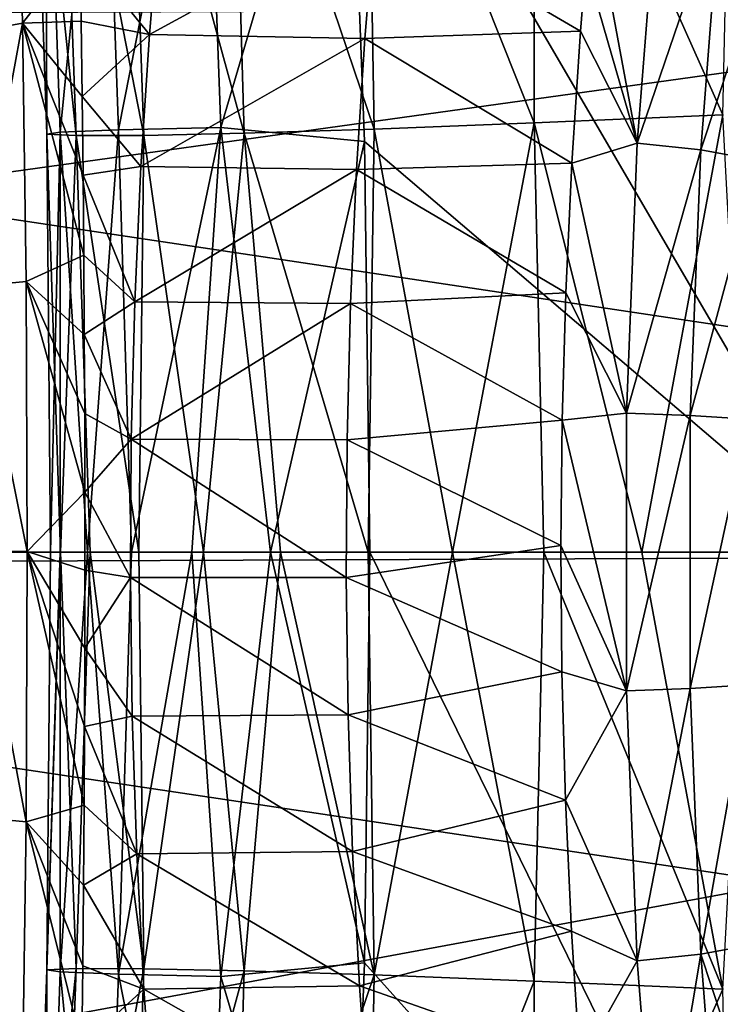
# Model space of a CAD drawing. Header units: metres. Extents: x -160 to 52, y -25 to 25.
# Tile 76 of 168: x -20.86 to -19.44, y -0.92 to 1.08. Entities that reach past the tile are written whole.
import ezdxf

# ---------------------------------------------------------------- set-up
doc = ezdxf.new("R2010")
doc.units = ezdxf.units.M
doc.layers.add('solid_509089_SW0001', color=7, linetype='CONTINUOUS')

msp = doc.modelspace()

# ---------------------------------------------------------------- linework, layer by layer
at = {"layer": 'solid_509089_SW0001'}
for points in [[(-26.440783, 0, 158.299973), (-15.616891, 1.504099, 204.904938), (-26.333057, 1.971099, 158.277527)], [(-19.188213, 0, 45.201702), (-20.198957, 1.735007, 39.67548), (-19.239134, 1.869086, 45.137527)], [(-19.417389, 1.77162, 27.630709), (-19.819901, 1.744587, 28.290545), (-19.43738, 0.887453, 27.779621)], [(-20.695061, 1.734424, 36.157265), (-20.489168, 1.744717, 37.855789), (-20.664322, 0.857082, 36.203629)], [(-20.489168, 1.744717, 37.855789), (-20.456381, 0.862076, 37.907486), (-20.664322, 0.857082, 36.203629)], [(-20.489168, 1.744717, 37.855789), (-20.198957, 1.735007, 39.67548), (-20.456381, 0.862076, 37.907486)], [(-19.819901, 1.744587, 28.290545), (-20.159876, 1.724724, 29.038311), (-19.820057, 0.871141, 28.419716)], [(-19.819901, 1.744587, 28.290545), (-19.820057, 0.871141, 28.419716), (-19.43738, 0.887453, 27.779621)], [(-20.83971, 1.714808, 33.19194), (-20.812117, 1.724166, 34.599327), (-20.809803, 0.848145, 33.23024)], [(-20.812117, 1.724166, 34.599327), (-20.695061, 1.734424, 36.157265), (-20.782444, 0.852292, 34.63979)], [(-20.812117, 1.724166, 34.599327), (-20.782444, 0.852292, 34.63979), (-20.809803, 0.848145, 33.23024)], [(-20.695061, 1.734424, 36.157265), (-20.664322, 0.857082, 36.203629), (-20.782444, 0.852292, 34.63979)], [(-20.198957, 1.735007, 39.67548), (-20.164566, 0.833827, 39.726883), (-20.456381, 0.862076, 37.907486)], [(-20.159876, 1.724724, 29.038311), (-20.434263, 1.711977, 29.880281), (-20.144897, 0.858746, 29.143732)], [(-19.188213, 0, 45.201702), (-20.164566, 0.833827, 39.726883), (-20.198957, 1.735007, 39.67548)], [(-20.159876, 1.724724, 29.038311), (-20.144897, 0.858746, 29.143732), (-19.820057, 0.871141, 28.419716)], [(-20.83971, 1.714808, 33.19194), (-20.809803, 0.848145, 33.23024), (-20.750359, 0.845635, 31.980774)], [(-20.780987, 1.708189, 31.937696), (-20.83971, 1.714808, 33.19194), (-20.750359, 0.845635, 31.980774)], [(-20.780987, 1.708189, 31.937696), (-20.750359, 0.845635, 31.980774), (-20.612486, 0.846074, 30.892071)], [(-20.642429, 1.706712, 30.835461), (-20.780987, 1.708189, 31.937696), (-20.612486, 0.846074, 30.892071)], [(-20.434263, 1.711977, 29.880281), (-20.642429, 1.706712, 30.835461), (-20.409039, 0.850319, 29.959272)], [(-20.642429, 1.706712, 30.835461), (-20.612486, 0.846074, 30.892071), (-20.409039, 0.850319, 29.959272)], [(-20.434263, 1.711977, 29.880281), (-20.409039, 0.850319, 29.959272), (-20.144897, 0.858746, 29.143732)], [(-20.870647, 1.560937, 203.388931), (-20.858997, 1.073851, 203.153305), (-20.966419, 1.054454, 203.221375)], [(-20.870647, 1.560937, 203.388931), (-20.74206, 1.223967, 203.171707), (-20.858997, 1.073851, 203.153305)], [(-26.440783, 0, 158.299973), (-15.685304, 0, 204.884201), (-15.616891, 1.504099, 204.904938)], [(-159.199997, 1.424548, -24.458549), (-2.2, 1.424548, -24.458549), (-2.2, -1.424548, -24.458549)], [(-159.199997, -1.424548, -24.458549), (-159.199997, 1.424548, -24.458549), (-2.2, -1.424548, -24.458549)], [(-19.570677, 1.345187, 202.993958), (-19.610907, 0.830267, 202.800888), (-19.702974, 1.326923, 202.99469)], [(-19.442339, 1.324008, 203.012665), (-19.610907, 0.830267, 202.800888), (-19.570677, 1.345187, 202.993958)], [(-19.610907, 0.830267, 202.800888), (-19.71516, 1.191939, 202.936218), (-19.702974, 1.326923, 202.99469)], [(-19.442339, 1.324008, 203.012665), (-19.481977, 0.81662, 202.822433), (-19.610907, 0.830267, 202.800888)], [(-19.325279, 1.28998, 203.061447), (-19.481977, 0.81662, 202.822433), (-19.442339, 1.324008, 203.012665)], [(-20.74206, 1.223967, 203.171707), (-20.579811, 1.310512, 203.175568), (-20.601603, 1.050621, 203.070984)], [(-20.142437, 1.301228, 203.075699), (-20.601603, 1.050621, 203.070984), (-20.579811, 1.310512, 203.175568)], [(-20.163893, 1.043028, 202.972733), (-20.601603, 1.050621, 203.070984), (-20.142437, 1.301228, 203.075699)], [(-20.163893, 1.043028, 202.972733), (-20.142437, 1.301228, 203.075699), (-19.725945, 1.057706, 202.884476)], [(-20.142437, 1.301228, 203.075699), (-19.71516, 1.191939, 202.936218), (-19.725945, 1.057706, 202.884476)], [(-19.325279, 1.28998, 203.061447), (-19.363966, 0.79471, 202.875793), (-19.481977, 0.81662, 202.822433)], [(-20.858997, 1.073851, 203.153305), (-20.74206, 1.223967, 203.171707), (-20.739698, 1.077715, 203.111313)], [(-20.739698, 1.077715, 203.111313), (-20.74206, 1.223967, 203.171707), (-20.601603, 1.050621, 203.070984)], [(-19.610907, 0.830267, 202.800888), (-19.725945, 1.057706, 202.884476), (-19.71516, 1.191939, 202.936218)], [(-16.370977, 0, 247.179916), (-16.378103, 1.113171, 247.145721), (-23.60368, 1.084062, 212.46814)], [(-16.370977, 0, 247.179916), (-23.60368, 1.084062, 212.46814), (-23.610439, -0.029602, 212.435699)], [(-20.858997, 1.073851, 203.153305), (-20.957741, 0.539056, 203.070694), (-20.966419, 1.054454, 203.221375)], [(-20.858997, 1.073851, 203.153305), (-20.851913, 0.549491, 203.000946), (-20.957741, 0.539056, 203.070694)], [(-20.858997, 1.073851, 203.153305), (-20.739698, 1.077715, 203.111313), (-20.737789, 0.925162, 203.056992)], [(-20.858997, 1.073851, 203.153305), (-20.737789, 0.925162, 203.056992), (-20.736124, 0.765158, 203.009216)], [(-20.858997, 1.073851, 203.153305), (-20.736124, 0.765158, 203.009216), (-20.734667, 0.602611, 202.970047)], [(-20.858997, 1.073851, 203.153305), (-20.734667, 0.602611, 202.970047), (-20.851913, 0.549491, 203.000946)], [(-20.737789, 0.925162, 203.056992), (-20.739698, 1.077715, 203.111313), (-20.601603, 1.050621, 203.070984)], [(-20.737789, 0.925162, 203.056992), (-20.601603, 1.050621, 203.070984), (-20.618816, 0.782558, 202.988373)], [(-20.163893, 1.043028, 202.972733), (-20.618816, 0.782558, 202.988373), (-20.601603, 1.050621, 203.070984)], [(-20.180836, 0.776823, 202.891418), (-20.618816, 0.782558, 202.988373), (-20.163893, 1.043028, 202.972733)], [(-20.180836, 0.776823, 202.891418), (-20.163893, 1.043028, 202.972733), (-19.743608, 0.7895, 202.799759)], [(-20.163893, 1.043028, 202.972733), (-19.725945, 1.057706, 202.884476), (-19.743608, 0.7895, 202.799759)], [(-19.610907, 0.830267, 202.800888), (-19.743608, 0.7895, 202.799759), (-19.725945, 1.057706, 202.884476)], [(-20.736124, 0.765158, 203.009216), (-20.737789, 0.925162, 203.056992), (-20.618816, 0.782558, 202.988373)], [(-19.43738, 0.887453, 27.779621), (-19.820057, 0.871141, 28.419716), (-19.601973, 0, 28.076086)], [(-19.43738, 0.887453, 27.779621), (-19.601973, 0, 28.076086), (-19.389618, -0.000012, 27.752293)], [(-20.664322, 0.857082, 36.203629), (-20.456381, 0.862076, 37.907486), (-20.6378, 0, 36.382648)], [(-20.456381, 0.862076, 37.907486), (-20.515589, 0, 37.415314), (-20.6378, 0, 36.382648)], [(-20.456381, 0.862076, 37.907486), (-20.355345, 0, 38.532413), (-20.515589, 0, 37.415314)], [(-20.456381, 0.862076, 37.907486), (-20.164566, 0.833827, 39.726883), (-20.355345, 0, 38.532413)], [(-19.820057, 0.871141, 28.419716), (-20.144897, 0.858746, 29.143732), (-19.986334, -0.000004, 28.808592)], [(-19.820057, 0.871141, 28.419716), (-19.986334, -0.000004, 28.808592), (-19.800823, 0.000005, 28.42671)], [(-19.820057, 0.871141, 28.419716), (-19.800823, 0.000005, 28.42671), (-19.601973, 0, 28.076086)], [(-20.809803, 0.848145, 33.23024), (-20.782444, 0.852292, 34.63979), (-20.802128, 0, 33.5116)], [(-20.809803, 0.848145, 33.23024), (-20.802128, 0, 33.5116), (-20.782171, 0.000001, 32.626019)], [(-20.750359, 0.845635, 31.980774), (-20.809803, 0.848145, 33.23024), (-20.782171, 0.000001, 32.626019)], [(-20.782444, 0.852292, 34.63979), (-20.782827, 0, 34.435379), (-20.802128, 0, 33.5116)], [(-20.782444, 0.852292, 34.63979), (-20.727045, 0, 35.393047), (-20.782827, 0, 34.435379)], [(-20.782444, 0.852292, 34.63979), (-20.664322, 0.857082, 36.203629), (-20.727045, 0, 35.393047)], [(-20.750359, 0.845635, 31.980774), (-20.782171, 0.000001, 32.626019), (-20.721939, -0.000001, 31.79451)], [(-20.612486, 0.846074, 30.892071), (-20.750359, 0.845635, 31.980774), (-20.622835, 0, 31.030619)], [(-20.750359, 0.845635, 31.980774), (-20.721939, -0.000001, 31.79451), (-20.622835, 0, 31.030619)], [(-20.664322, 0.857082, 36.203629), (-20.6378, 0, 36.382648), (-20.727045, 0, 35.393047)], [(-20.612486, 0.846074, 30.892071), (-20.622835, 0, 31.030619), (-20.491295, 0.000002, 30.349794)], [(-20.409039, 0.850319, 29.959272), (-20.612486, 0.846074, 30.892071), (-20.491295, 0.000002, 30.349794)], [(-20.409039, 0.850319, 29.959272), (-20.491295, 0.000002, 30.349794), (-20.335014, -0.000004, 29.753269)], [(-20.144897, 0.858746, 29.143732), (-20.409039, 0.850319, 29.959272), (-20.157383, -0.000003, 29.224857)], [(-20.409039, 0.850319, 29.959272), (-20.335014, -0.000004, 29.753269), (-20.157383, -0.000003, 29.224857)], [(-20.144897, 0.858746, 29.143732), (-20.157383, -0.000003, 29.224857), (-19.986334, -0.000004, 28.808592)], [(-20.164566, 0.833827, 39.726883), (-20.153999, 0, 39.743484), (-20.355345, 0, 38.532413)], [(-19.188213, 0, 45.201702), (-20.153999, 0, 39.743484), (-20.164566, 0.833827, 39.726883)], [(-19.610907, 0.830267, 202.800888), (-19.632832, 0.282102, 202.695679), (-19.743608, 0.7895, 202.799759)], [(-19.481977, 0.81662, 202.822433), (-19.632832, 0.282102, 202.695679), (-19.610907, 0.830267, 202.800888)], [(-19.481977, 0.81662, 202.822433), (-19.503544, 0.277271, 202.718948), (-19.632832, 0.282102, 202.695679)], [(-19.363966, 0.79471, 202.875793), (-19.503544, 0.277271, 202.718948), (-19.481977, 0.81662, 202.822433)], [(-20.736124, 0.765158, 203.009216), (-20.618816, 0.782558, 202.988373), (-20.631151, 0.5081, 202.929169)], [(-20.180836, 0.776823, 202.891418), (-20.631151, 0.5081, 202.929169), (-20.618816, 0.782558, 202.988373)], [(-20.180836, 0.776823, 202.891418), (-19.743608, 0.7895, 202.799759), (-19.755976, 0.526481, 202.740479)], [(-19.632832, 0.282102, 202.695679), (-19.755976, 0.526481, 202.740479), (-19.743608, 0.7895, 202.799759)], [(-19.363966, 0.79471, 202.875793), (-19.384956, 0.269546, 202.775055), (-19.503544, 0.277271, 202.718948)], [(-20.734667, 0.602611, 202.970047), (-20.736124, 0.765158, 203.009216), (-20.631151, 0.5081, 202.929169)], [(-20.192974, 0.504363, 202.83316), (-20.631151, 0.5081, 202.929169), (-20.180836, 0.776823, 202.891418)], [(-20.192974, 0.504363, 202.83316), (-20.180836, 0.776823, 202.891418), (-19.755976, 0.526481, 202.740479)], [(-20.851913, 0.549491, 203.000946), (-20.734667, 0.602611, 202.970047), (-20.733589, 0.4417, 202.94043)], [(-20.733589, 0.4417, 202.94043), (-20.734667, 0.602611, 202.970047), (-20.631151, 0.5081, 202.929169)], [(-20.851913, 0.549491, 203.000946), (-20.849514, 0.000984, 202.946716), (-20.957741, 0.539056, 203.070694)], [(-20.851913, 0.549491, 203.000946), (-20.733589, 0.4417, 202.94043), (-20.732822, 0.281105, 202.919891)], [(-20.851913, 0.549491, 203.000946), (-20.732822, 0.281105, 202.919891), (-20.732374, 0.121341, 202.908401)], [(-20.851913, 0.549491, 203.000946), (-20.732374, 0.121341, 202.908401), (-20.849514, 0.000984, 202.946716)], [(-20.849514, 0.000984, 202.946716), (-20.954731, 0.000913, 203.017151), (-20.957741, 0.539056, 203.070694)], [(-20.192974, 0.504363, 202.83316), (-19.755976, 0.526481, 202.740479), (-19.763378, 0.26751, 202.705002)], [(-19.632832, 0.282102, 202.695679), (-19.763378, 0.26751, 202.705002), (-19.755976, 0.526481, 202.740479)], [(-20.733589, 0.4417, 202.94043), (-20.631151, 0.5081, 202.929169), (-20.638342, 0.229256, 202.894669)], [(-20.192974, 0.504363, 202.83316), (-20.638342, 0.229256, 202.894669), (-20.631151, 0.5081, 202.929169)], [(-20.20005, 0.227614, 202.799194), (-20.638342, 0.229256, 202.894669), (-20.192974, 0.504363, 202.83316)], [(-20.20005, 0.227614, 202.799194), (-20.192974, 0.504363, 202.83316), (-19.763378, 0.26751, 202.705002)], [(-20.732822, 0.281105, 202.919891), (-20.733589, 0.4417, 202.94043), (-20.638342, 0.229256, 202.894669)], [(-20.732374, 0.121341, 202.908401), (-20.732822, 0.281105, 202.919891), (-20.638342, 0.229256, 202.894669)], [(-19.632832, 0.282102, 202.695679), (-19.632816, -0.281953, 202.695755), (-19.763378, 0.26751, 202.705002)], [(-19.503544, 0.277271, 202.718948), (-19.632816, -0.281953, 202.695755), (-19.632832, 0.282102, 202.695679)], [(-20.20005, 0.227614, 202.799194), (-19.763378, 0.26751, 202.705002), (-19.765978, 0.012953, 202.692474)], [(-19.632816, -0.281953, 202.695755), (-19.765978, 0.012953, 202.692474), (-19.763378, 0.26751, 202.705002)], [(-19.503544, 0.277271, 202.718948), (-19.503527, -0.277207, 202.71904), (-19.632816, -0.281953, 202.695755)], [(-19.384956, 0.269546, 202.775055), (-19.503527, -0.277207, 202.71904), (-19.503544, 0.277271, 202.718948)], [(-19.384956, 0.269546, 202.775055), (-19.384939, -0.269525, 202.775146), (-19.503527, -0.277207, 202.71904)], [(-20.732374, 0.121341, 202.908401), (-20.638342, 0.229256, 202.894669), (-20.640123, -0.051963, 202.886108)], [(-20.201805, -0.05146, 202.790771), (-20.640123, -0.051963, 202.886108), (-20.638342, 0.229256, 202.894669)], [(-20.201805, -0.05146, 202.790771), (-20.638342, 0.229256, 202.894669), (-20.20005, 0.227614, 202.799194)], [(-20.201805, -0.05146, 202.790771), (-20.20005, 0.227614, 202.799194), (-19.765978, 0.012953, 202.692474)], [(-20.849514, 0.000984, 202.946716), (-20.732374, 0.121341, 202.908401), (-20.732248, -0.036799, 202.905914)], [(-20.732248, -0.036799, 202.905914), (-20.732374, 0.121341, 202.908401), (-20.640123, -0.051963, 202.886108)], [(-20.851875, -0.547916, 203.000427), (-20.957701, -0.537579, 203.07019), (-20.954731, 0.000913, 203.017151)], [(-20.849514, 0.000984, 202.946716), (-20.851875, -0.547916, 203.000427), (-20.954731, 0.000913, 203.017151)], [(-20.849514, 0.000984, 202.946716), (-20.733862, -0.514237, 202.952774), (-20.851875, -0.547916, 203.000427)], [(-20.849514, 0.000984, 202.946716), (-20.732248, -0.036799, 202.905914), (-20.732458, -0.1954, 202.912476)], [(-20.849514, 0.000984, 202.946716), (-20.732458, -0.1954, 202.912476), (-20.732975, -0.35452, 202.928101)], [(-20.849514, 0.000984, 202.946716), (-20.732975, -0.35452, 202.928101), (-20.733862, -0.514237, 202.952774)], [(-20.809803, -0.848145, 33.23024), (-20.782171, 0.000001, 32.626019), (-20.802128, 0, 33.5116)], [(-20.809803, -0.848145, 33.23024), (-20.750359, -0.845635, 31.980774), (-20.782171, 0.000001, 32.626019)], [(-20.782444, -0.852292, 34.63979), (-20.782827, 0, 34.435379), (-20.727045, 0, 35.393047)], [(-20.664322, -0.857082, 36.203629), (-20.782444, -0.852292, 34.63979), (-20.727045, 0, 35.393047)], [(-20.750359, -0.845635, 31.980774), (-20.721939, -0.000001, 31.79451), (-20.782171, 0.000001, 32.626019)], [(-20.664322, -0.857082, 36.203629), (-20.727045, 0, 35.393047), (-20.6378, 0, 36.382648)], [(-20.664322, -0.857082, 36.203629), (-20.6378, 0, 36.382648), (-20.515589, 0, 37.415314)], [(-20.612486, -0.846074, 30.892071), (-20.491295, 0.000002, 30.349794), (-20.622835, 0, 31.030619)], [(-20.612486, -0.846074, 30.892071), (-20.409039, -0.850319, 29.959272), (-20.491295, 0.000002, 30.349794)], [(-20.456381, -0.862076, 37.907486), (-20.515589, 0, 37.415314), (-20.355345, 0, 38.532413)], [(-20.409039, -0.850319, 29.959272), (-20.335014, -0.000004, 29.753269), (-20.491295, 0.000002, 30.349794)], [(-20.164566, -0.833827, 39.726883), (-20.456381, -0.862076, 37.907486), (-20.355345, 0, 38.532413)], [(-20.164566, -0.833827, 39.726883), (-20.355345, 0, 38.532413), (-20.153999, 0, 39.743484)], [(-20.201805, -0.05146, 202.790771), (-19.765978, 0.012953, 202.692474), (-19.763784, -0.243357, 202.702927)], [(-19.239134, -1.869086, 45.137527), (-20.164566, -0.833827, 39.726883), (-20.153999, 0, 39.743484)], [(-19.239134, -1.869086, 45.137527), (-20.153999, 0, 39.743484), (-19.188213, 0, 45.201702)], [(-19.820057, -0.871141, 28.419716), (-19.800823, 0.000005, 28.42671), (-19.986334, -0.000004, 28.808592)], [(-19.820057, -0.871141, 28.419716), (-19.43738, -0.887453, 27.779621), (-19.800823, 0.000005, 28.42671)], [(-19.43738, -0.887453, 27.779621), (-19.601973, 0, 28.076086), (-19.800823, 0.000005, 28.42671)], [(-19.632816, -0.281953, 202.695755), (-19.763784, -0.243357, 202.702927), (-19.765978, 0.012953, 202.692474)], [(-26.333055, -1.971122, 158.277527), (-15.685304, 0, 204.884201), (-26.440783, 0, 158.299973)], [(-26.333055, -1.971122, 158.277527), (-15.616341, -1.503464, 204.904953), (-15.685304, 0, 204.884201)], [(-16.378086, -1.111879, 247.145798), (-16.370977, 0, 247.179916), (-23.610439, -0.029602, 212.435699)], [(-20.809803, -0.848145, 33.23024), (-20.802128, 0, 33.5116), (-20.782827, 0, 34.435379)], [(-20.782444, -0.852292, 34.63979), (-20.809803, -0.848145, 33.23024), (-20.782827, 0, 34.435379)], [(-20.750359, -0.845635, 31.980774), (-20.612486, -0.846074, 30.892071), (-20.721939, -0.000001, 31.79451)], [(-20.612486, -0.846074, 30.892071), (-20.622835, 0, 31.030619), (-20.721939, -0.000001, 31.79451)], [(-20.456381, -0.862076, 37.907486), (-20.664322, -0.857082, 36.203629), (-20.515589, 0, 37.415314)], [(-20.409039, -0.850319, 29.959272), (-20.144897, -0.858746, 29.143732), (-20.335014, -0.000004, 29.753269)], [(-20.144897, -0.858746, 29.143732), (-20.157383, -0.000003, 29.224857), (-20.335014, -0.000004, 29.753269)], [(-20.144897, -0.858746, 29.143732), (-19.986334, -0.000004, 28.808592), (-20.157383, -0.000003, 29.224857)], [(-20.144897, -0.858746, 29.143732), (-19.820057, -0.871141, 28.419716), (-19.986334, -0.000004, 28.808592)], [(-19.43738, -0.887453, 27.779621), (-19.389618, -0.000012, 27.752293), (-19.601973, 0, 28.076086)], [(-23.602936, -1.142028, 212.471695), (-16.378086, -1.111879, 247.145798), (-23.610439, -0.029602, 212.435699)], [(-20.732458, -0.1954, 202.912476), (-20.732248, -0.036799, 202.905914), (-20.640123, -0.051963, 202.886108)], [(-20.732458, -0.1954, 202.912476), (-20.640123, -0.051963, 202.886108), (-20.63629, -0.333494, 202.90451)], [(-20.198036, -0.330845, 202.808868), (-20.640123, -0.051963, 202.886108), (-20.201805, -0.05146, 202.790771)], [(-20.198036, -0.330845, 202.808868), (-20.63629, -0.333494, 202.90451), (-20.640123, -0.051963, 202.886108)], [(-20.198036, -0.330845, 202.808868), (-20.201805, -0.05146, 202.790771), (-19.763784, -0.243357, 202.702927)], [(-20.732975, -0.35452, 202.928101), (-20.732458, -0.1954, 202.912476), (-20.63629, -0.333494, 202.90451)], [(-20.198036, -0.330845, 202.808868), (-19.763784, -0.243357, 202.702927), (-19.756756, -0.503837, 202.736603)], [(-19.632816, -0.281953, 202.695755), (-19.756756, -0.503837, 202.736603), (-19.763784, -0.243357, 202.702927)], [(-19.503527, -0.277207, 202.71904), (-19.610884, -0.830233, 202.80101), (-19.632816, -0.281953, 202.695755)], [(-19.503527, -0.277207, 202.71904), (-19.481951, -0.816663, 202.822571), (-19.610884, -0.830233, 202.80101)], [(-19.384939, -0.269525, 202.775146), (-19.481951, -0.816663, 202.822571), (-19.503527, -0.277207, 202.71904)], [(-19.384939, -0.269525, 202.775146), (-19.363937, -0.794793, 202.875931), (-19.481951, -0.816663, 202.822571)], [(-19.632816, -0.281953, 202.695755), (-19.610884, -0.830233, 202.80101), (-19.756756, -0.503837, 202.736603)], [(-20.732975, -0.35452, 202.928101), (-20.63629, -0.333494, 202.90451), (-20.627008, -0.61295, 202.949051)], [(-20.188908, -0.608212, 202.852676), (-20.63629, -0.333494, 202.90451), (-20.198036, -0.330845, 202.808868)], [(-20.188908, -0.608212, 202.852676), (-20.627008, -0.61295, 202.949051), (-20.63629, -0.333494, 202.90451)], [(-20.188908, -0.608212, 202.852676), (-20.198036, -0.330845, 202.808868), (-19.756756, -0.503837, 202.736603)], [(-20.733862, -0.514237, 202.952774), (-20.732975, -0.35452, 202.928101), (-20.627008, -0.61295, 202.949051)], [(-20.851875, -0.547916, 203.000427), (-20.733862, -0.514237, 202.952774), (-20.735128, -0.676382, 202.986938)], [(-20.735128, -0.676382, 202.986938), (-20.733862, -0.514237, 202.952774), (-20.627008, -0.61295, 202.949051)], [(-20.188908, -0.608212, 202.852676), (-19.756756, -0.503837, 202.736603), (-19.744661, -0.769916, 202.794678)], [(-19.610884, -0.830233, 202.80101), (-19.744661, -0.769916, 202.794678), (-19.756756, -0.503837, 202.736603)], [(-20.858978, -1.073257, 203.153229), (-20.9664, -1.053894, 203.221313), (-20.957701, -0.537579, 203.07019)], [(-20.851875, -0.547916, 203.000427), (-20.858978, -1.073257, 203.153229), (-20.957701, -0.537579, 203.07019)], [(-20.851875, -0.547916, 203.000427), (-20.738672, -1.002636, 203.083862), (-20.858978, -1.073257, 203.153229)], [(-20.851875, -0.547916, 203.000427), (-20.735128, -0.676382, 202.986938), (-20.736727, -0.839985, 203.030777)], [(-20.851875, -0.547916, 203.000427), (-20.736727, -0.839985, 203.030777), (-20.738672, -1.002636, 203.083862)], [(-20.735128, -0.676382, 202.986938), (-20.627008, -0.61295, 202.949051), (-20.612597, -0.887817, 203.018234)], [(-20.174726, -0.881104, 202.920731), (-20.627008, -0.61295, 202.949051), (-20.188908, -0.608212, 202.852676)], [(-20.174726, -0.881104, 202.920731), (-20.612597, -0.887817, 203.018234), (-20.627008, -0.61295, 202.949051)], [(-20.174726, -0.881104, 202.920731), (-20.188908, -0.608212, 202.852676), (-19.744661, -0.769916, 202.794678)], [(-20.736727, -0.839985, 203.030777), (-20.735128, -0.676382, 202.986938), (-20.612597, -0.887817, 203.018234)], [(-20.174726, -0.881104, 202.920731), (-19.744661, -0.769916, 202.794678), (-19.727406, -1.037941, 202.877472)], [(-19.610884, -0.830233, 202.80101), (-19.727406, -1.037941, 202.877472), (-19.744661, -0.769916, 202.794678)], [(-19.363937, -0.794793, 202.875931), (-19.325264, -1.290157, 203.061523), (-19.481951, -0.816663, 202.822571)], [(-19.481951, -0.816663, 202.822571), (-19.570671, -1.345257, 202.993988), (-19.610884, -0.830233, 202.80101)], [(-19.481951, -0.816663, 202.822571), (-19.442326, -1.32415, 203.012726), (-19.570671, -1.345257, 202.993988)], [(-19.325264, -1.290157, 203.061523), (-19.442326, -1.32415, 203.012726), (-19.481951, -0.816663, 202.822571)], [(-20.198957, -1.735007, 39.67548), (-20.456381, -0.862076, 37.907486), (-20.164566, -0.833827, 39.726883)], [(-19.239134, -1.869086, 45.137527), (-20.198957, -1.735007, 39.67548), (-20.164566, -0.833827, 39.726883)], [(-19.610884, -0.830233, 202.80101), (-19.570671, -1.345257, 202.993988), (-19.727406, -1.037941, 202.877472)], [(-20.83971, -1.714808, 33.19194), (-20.750359, -0.845635, 31.980774), (-20.809803, -0.848145, 33.23024)], [(-20.83971, -1.714808, 33.19194), (-20.780987, -1.708189, 31.937696), (-20.750359, -0.845635, 31.980774)], [(-20.812117, -1.724166, 34.599327), (-20.83971, -1.714808, 33.19194), (-20.809803, -0.848145, 33.23024)], [(-20.812117, -1.724166, 34.599327), (-20.809803, -0.848145, 33.23024), (-20.782444, -0.852292, 34.63979)], [(-20.695061, -1.734424, 36.157265), (-20.812117, -1.724166, 34.599327), (-20.782444, -0.852292, 34.63979)], [(-20.695061, -1.734424, 36.157265), (-20.782444, -0.852292, 34.63979), (-20.664322, -0.857082, 36.203629)], [(-20.780987, -1.708189, 31.937696), (-20.612486, -0.846074, 30.892071), (-20.750359, -0.845635, 31.980774)], [(-20.780987, -1.708189, 31.937696), (-20.642429, -1.706712, 30.835461), (-20.612486, -0.846074, 30.892071)], [(-20.738672, -1.002636, 203.083862), (-20.736727, -0.839985, 203.030777), (-20.612597, -0.887817, 203.018234)], [(-20.489168, -1.744717, 37.855789), (-20.695061, -1.734424, 36.157265), (-20.664322, -0.857082, 36.203629)], [(-20.489168, -1.744717, 37.855789), (-20.664322, -0.857082, 36.203629), (-20.456381, -0.862076, 37.907486)], [(-20.642429, -1.706712, 30.835461), (-20.409039, -0.850319, 29.959272), (-20.612486, -0.846074, 30.892071)], [(-20.642429, -1.706712, 30.835461), (-20.434263, -1.711977, 29.880281), (-20.409039, -0.850319, 29.959272)], [(-20.434263, -1.711977, 29.880281), (-20.144897, -0.858746, 29.143732), (-20.409039, -0.850319, 29.959272)], [(-20.434263, -1.711977, 29.880281), (-20.159876, -1.724724, 29.038311), (-20.144897, -0.858746, 29.143732)], [(-20.159876, -1.724724, 29.038311), (-19.820057, -0.871141, 28.419716), (-20.144897, -0.858746, 29.143732)], [(-20.198957, -1.735007, 39.67548), (-20.489168, -1.744717, 37.855789), (-20.456381, -0.862076, 37.907486)], [(-20.159876, -1.724724, 29.038311), (-19.819901, -1.744587, 28.290545), (-19.820057, -0.871141, 28.419716)], [(-19.819901, -1.744587, 28.290545), (-19.43738, -0.887453, 27.779621), (-19.820057, -0.871141, 28.419716)], [(-20.738672, -1.002636, 203.083862), (-20.612597, -0.887817, 203.018234), (-20.593367, -1.155582, 203.110519)], [(-20.1558, -1.147069, 203.011566), (-20.612597, -0.887817, 203.018234), (-20.174726, -0.881104, 202.920731)], [(-20.1558, -1.147069, 203.011566), (-20.593367, -1.155582, 203.110519), (-20.612597, -0.887817, 203.018234)], [(-20.1558, -1.147069, 203.011566), (-20.174726, -0.881104, 202.920731), (-19.727406, -1.037941, 202.877472)], [(-19.819901, -1.744587, 28.290545), (-19.417389, -1.77162, 27.630709), (-19.43738, -0.887453, 27.779621)]]:
    msp.add_3dface(points, dxfattribs=at)

doc.saveas('drawing.dxf')
